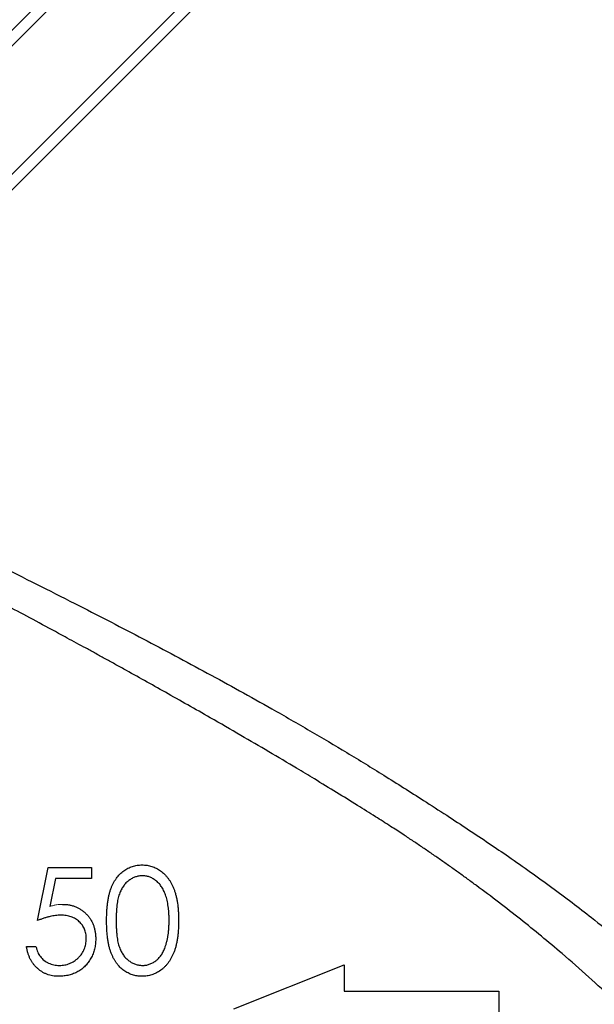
# Model space of a CAD drawing. Header units: millimetres. Extents: x -2916 to -129, y -697 to 1150.
# Tile 3 of 20: x -2752 to -2622, y 148 to 371. Entities that reach past the tile are written whole.
import ezdxf

# ---------------------------------------------------------------- set-up
doc = ezdxf.new("R2010")
doc.units = ezdxf.units.MM

msp = doc.modelspace()

# ---------------------------------------------------------------- linework, layer by layer
at = {"color": 0, "linetype": 'Continuous', "lineweight": 25}
for p, q in [((-2790.37, 332.36), (-2643.18, 479.55)), ((-2641.34, 477.82), (-2788.65, 330.51)), ((-2774.08, 316.07), (-2626.89, 463.25)), ((-2625.18, 461.4), (-2772.22, 314.35)), ((-2748.31, 166.95), (-2745.85, 178.95)), ((-2745.85, 178.95), (-2736.01, 178.95)), ((-2736.01, 178.95), (-2736.01, 176.49)), ((-2744.17, 176.49), (-2745.46, 170.18)), ((-2736.01, 176.49), (-2744.17, 176.49)), ((-2750.78, 161.11), (-2748.62, 161.11)), ((-2703.78, 146.95), (-2678.78, 156.95)), ((-2678.78, 156.95), (-2678.78, 150.95)), ((-2678.78, 150.95), (-2643.78, 150.95)), ((-2643.78, 150.95), (-2643.78, 142.95))]:
    msp.add_line(p, q, dxfattribs=at)
for points, knots in [([(-2806.86, 271.82), (-2806.69, 271.74), (-2804.54, 270.69), (-2800.12, 268.54), (-2793.55, 265.34), (-2786.56, 261.94), (-2779.43, 258.46), (-2771.96, 254.81), (-2764.2, 251), (-2755.93, 246.91), (-2747.43, 242.65), (-2736.9, 237.32), (-2724.34, 230.84), (-2709.79, 223.08), (-2697.18, 216.1), (-2686.63, 210.03), (-2678.17, 205.03), (-2669.6, 199.76), (-2662.07, 195), (-2655.68, 190.87), (-2650.71, 187.62), (-2646.04, 184.5), (-2641.36, 181.31), (-2636.63, 178), (-2631.82, 174.53), (-2627.21, 171.09), (-2622.27, 167.27), (-2617.02, 163.02), (-2611.52, 158.31), (-2606.3, 153.57), (-2601.37, 148.79), (-2596.71, 143.97), (-2592.34, 139.12), (-2586.86, 132.57), (-2580.58, 124.14), (-2574.74, 114.78), (-2570.32, 106.49), (-2566.98, 99.31), (-2564.06, 92.05), (-2561.55, 84.72), (-2559.43, 77.37), (-2557.45, 69), (-2555.75, 59.7), (-2555.05, 53.26), (-2554.7, 50.02)], [0, 0, 0, 0, 0.001846, 0.024655, 0.048266, 0.072705, 0.097992, 0.121592, 0.148263, 0.175396, 0.203006, 0.231111, 0.277145, 0.323206, 0.369568, 0.396931, 0.423543, 0.450252, 0.47914, 0.496081, 0.51213, 0.527291, 0.541566, 0.557993, 0.573922, 0.589358, 0.604309, 0.624196, 0.643538, 0.662358, 0.680683, 0.698542, 0.715967, 0.732991, 0.767092, 0.800421, 0.822394, 0.844291, 0.866226, 0.888498, 0.910965, 0.933736, 0.966657, 1, 1, 1, 1]), ([(-2574.43, 54.17), (-2574.44, 55.39), (-2574.45, 57.75), (-2574.55, 61.35), (-2574.72, 64.83), (-2574.97, 68.19), (-2575.38, 72.51), (-2576.11, 77.83), (-2577.34, 84.16), (-2578.96, 90.47), (-2581.03, 96.8), (-2583.58, 103.15), (-2586.32, 108.85), (-2589.13, 113.95), (-2591.92, 118.49), (-2594.98, 123.04), (-2598.6, 127.96), (-2602.86, 133.25), (-2607.62, 138.66), (-2612.61, 143.91), (-2617.82, 149.04), (-2623.45, 154.27), (-2630.47, 160.42), (-2638.93, 167.38), (-2646.13, 172.9), (-2650.84, 176.36), (-2652.88, 177.83), (-2654.94, 179.29), (-2657.01, 180.75), (-2659.11, 182.2), (-2661.23, 183.65), (-2663.37, 185.08), (-2665.72, 186.64), (-2668.5, 188.45), (-2671.93, 190.63), (-2676.01, 193.19), (-2680.62, 196.04), (-2685.22, 198.84), (-2690.34, 201.93), (-2695.89, 205.23), (-2702.42, 209.05), (-2710.24, 213.55), (-2719.08, 218.57), (-2726.39, 222.65), (-2731.07, 225.24), (-2733.36, 226.5), (-2735.6, 227.73), (-2737.8, 228.93), (-2739.94, 230.1), (-2743.3, 231.92), (-2747.82, 234.36), (-2753.46, 237.37), (-2758.89, 240.25), (-2764.12, 242.99), (-2769.14, 245.61), (-2773.96, 248.1), (-2778.99, 250.66), (-2786.23, 254.34), (-2795.35, 258.88), (-2804.91, 263.54), (-2810.48, 266.17), (-2812.82, 267.27)], [0, 0, 0, 0, 0.013669, 0.026638, 0.03891, 0.050487, 0.061376, 0.082622, 0.102936, 0.122379, 0.142535, 0.162533, 0.182466, 0.197169, 0.212209, 0.227619, 0.24343, 0.263399, 0.284266, 0.303457, 0.323697, 0.345007, 0.367404, 0.401374, 0.436337, 0.443325, 0.450353, 0.45742, 0.464528, 0.471676, 0.478866, 0.486095, 0.493367, 0.502655, 0.514087, 0.527663, 0.543384, 0.560074, 0.573371, 0.594293, 0.615247, 0.638184, 0.671932, 0.703336, 0.711174, 0.718851, 0.726368, 0.733724, 0.740919, 0.747954, 0.767657, 0.786776, 0.805312, 0.823265, 0.840637, 0.85743, 0.873646, 0.893527, 0.934486, 0.972522, 1, 1, 1, 1]), ([(-2732.62, 166.94), (-2732.62, 167.33), (-2732.61, 168.07), (-2732.57, 169.16), (-2732.49, 170.18), (-2732.37, 171.14), (-2732.24, 172.03), (-2732.06, 172.84), (-2731.86, 173.6), (-2731.62, 174.28), (-2731.35, 174.92), (-2731.06, 175.51), (-2730.73, 176.06), (-2730.39, 176.58), (-2730.02, 177.05), (-2729.63, 177.48), (-2729.2, 177.88), (-2728.75, 178.23), (-2728.28, 178.54), (-2727.79, 178.82), (-2727.29, 179.05), (-2726.78, 179.24), (-2726.25, 179.39), (-2725.71, 179.49), (-2725.16, 179.56), (-2724.79, 179.56), (-2724.6, 179.57)], [0, 0, 0, 0, 0.068595, 0.133246, 0.194313, 0.251279, 0.304513, 0.354235, 0.400481, 0.443411, 0.484015, 0.523252, 0.561042, 0.5979, 0.633518, 0.668314, 0.702496, 0.736685, 0.770293, 0.803437, 0.835913, 0.86846, 0.900847, 0.933467, 0.966258, 1, 1, 1, 1]), ([(-2724.6, 179.57), (-2724.41, 179.56), (-2724.03, 179.56), (-2723.47, 179.49), (-2722.92, 179.39), (-2722.38, 179.24), (-2721.86, 179.05), (-2721.36, 178.82), (-2720.86, 178.54), (-2720.39, 178.22), (-2719.92, 177.87), (-2719.49, 177.47), (-2719.08, 177.02), (-2718.69, 176.54), (-2718.33, 176.01), (-2717.99, 175.44), (-2717.69, 174.82), (-2717.4, 174.17), (-2717.14, 173.46), (-2716.92, 172.7), (-2716.73, 171.88), (-2716.58, 171.01), (-2716.46, 170.07), (-2716.37, 169.08), (-2716.33, 168.03), (-2716.32, 167.31), (-2716.31, 166.94)], [0, 0, 0, 0, 0.033788, 0.067194, 0.099862, 0.132567, 0.165151, 0.197913, 0.231319, 0.265083, 0.299255, 0.334399, 0.369943, 0.406284, 0.444064, 0.482998, 0.523354, 0.565537, 0.609613, 0.656391, 0.705885, 0.758325, 0.813832, 0.872795, 0.934722, 1, 1, 1, 1]), ([(-2724.53, 177.11), (-2724.79, 177.09), (-2725.32, 177.06), (-2726.11, 176.87), (-2726.86, 176.52), (-2727.46, 176.15), (-2727.92, 175.79), (-2728.24, 175.48), (-2728.54, 175.14), (-2728.82, 174.76), (-2729.08, 174.36), (-2729.32, 173.93), (-2729.54, 173.47), (-2729.74, 172.97), (-2729.91, 172.42), (-2730.06, 171.82), (-2730.19, 171.16), (-2730.29, 170.43), (-2730.37, 169.65), (-2730.42, 168.8), (-2730.47, 167.9), (-2730.47, 167.27), (-2730.47, 166.95)], [0, 0, 0, 0, 0.060387, 0.120883, 0.182755, 0.247811, 0.281299, 0.315088, 0.349702, 0.384857, 0.420966, 0.458511, 0.497175, 0.537602, 0.580503, 0.627468, 0.678388, 0.733983, 0.793747, 0.857714, 0.926698, 1, 1, 1, 1]), ([(-2718.47, 166.95), (-2718.47, 167.24), (-2718.48, 167.8), (-2718.51, 168.63), (-2718.58, 169.42), (-2718.66, 170.16), (-2718.78, 170.87), (-2718.91, 171.54), (-2719.08, 172.16), (-2719.27, 172.75), (-2719.48, 173.3), (-2719.71, 173.8), (-2719.96, 174.27), (-2720.23, 174.71), (-2720.52, 175.11), (-2720.83, 175.46), (-2721.16, 175.78), (-2721.62, 176.15), (-2722.21, 176.52), (-2722.96, 176.87), (-2723.74, 177.06), (-2724.26, 177.09), (-2724.53, 177.11)], [0, 0, 0, 0, 0.065681, 0.128486, 0.188175, 0.245106, 0.299448, 0.350823, 0.399942, 0.446672, 0.491255, 0.533376, 0.573853, 0.612526, 0.649597, 0.685532, 0.720106, 0.753838, 0.818925, 0.880493, 0.940311, 1, 1, 1, 1]), ([(-2742.64, 170.64), (-2742.37, 170.64), (-2741.84, 170.63), (-2741.07, 170.52), (-2740.33, 170.34), (-2739.63, 170.1), (-2738.97, 169.8), (-2738.35, 169.41), (-2737.76, 168.96), (-2737.21, 168.45), (-2736.71, 167.88), (-2736.27, 167.27), (-2735.9, 166.62), (-2735.6, 165.93), (-2735.37, 165.2), (-2735.21, 164.43), (-2735.1, 163.62), (-2735.09, 163.07), (-2735.08, 162.79)], [0, 0, 0, 0, 0.065808, 0.129394, 0.190894, 0.251281, 0.310815, 0.370371, 0.430768, 0.492881, 0.555104, 0.616067, 0.677256, 0.73826, 0.800762, 0.864778, 0.931045, 1, 1, 1, 1]), ([(-2743.03, 168.18), (-2743.21, 168.18), (-2743.6, 168.17), (-2744.18, 168.11), (-2744.8, 168.01), (-2745.45, 167.88), (-2746.13, 167.7), (-2746.83, 167.49), (-2747.57, 167.24), (-2748.06, 167.05), (-2748.31, 166.95)], [0, 0, 0, 0, 0.102203, 0.211023, 0.3251, 0.446502, 0.573788, 0.708901, 0.850358, 1, 1, 1, 1]), ([(-2737.24, 162.88), (-2737.24, 163.08), (-2737.25, 163.45), (-2737.32, 164.01), (-2737.45, 164.53), (-2737.62, 165.02), (-2737.84, 165.49), (-2738.11, 165.93), (-2738.44, 166.34), (-2738.81, 166.72), (-2739.22, 167.07), (-2739.66, 167.36), (-2740.15, 167.61), (-2740.66, 167.83), (-2741.2, 167.98), (-2741.78, 168.1), (-2742.39, 168.17), (-2742.81, 168.18), (-2743.03, 168.18)], [0, 0, 0, 0, 0.065351, 0.127916, 0.18836, 0.247216, 0.30563, 0.36377, 0.422661, 0.482687, 0.5433, 0.604118, 0.664965, 0.727413, 0.791468, 0.858055, 0.927037, 1, 1, 1, 1]), ([(-2724.6, 154.34), (-2724.79, 154.34), (-2725.16, 154.35), (-2725.71, 154.41), (-2726.25, 154.52), (-2726.77, 154.66), (-2727.29, 154.84), (-2727.78, 155.08), (-2728.26, 155.35), (-2728.73, 155.65), (-2729.18, 156.01), (-2729.6, 156.39), (-2730, 156.83), (-2730.36, 157.31), (-2730.71, 157.82), (-2731.04, 158.37), (-2731.33, 158.97), (-2731.6, 159.61), (-2731.85, 160.3), (-2732.06, 161.06), (-2732.23, 161.88), (-2732.37, 162.77), (-2732.49, 163.72), (-2732.57, 164.74), (-2732.61, 165.82), (-2732.62, 166.56), (-2732.62, 166.94)], [0, 0, 0, 0, 0.033787, 0.066622, 0.099285, 0.131361, 0.163585, 0.196104, 0.228902, 0.262158, 0.295991, 0.330218, 0.36506, 0.400951, 0.43762, 0.475708, 0.515381, 0.556414, 0.599765, 0.646424, 0.696431, 0.749782, 0.806573, 0.867436, 0.931887, 1, 1, 1, 1]), ([(-2730.47, 166.95), (-2730.47, 166.63), (-2730.47, 166.01), (-2730.42, 165.1), (-2730.37, 164.26), (-2730.29, 163.48), (-2730.19, 162.76), (-2730.06, 162.09), (-2729.92, 161.49), (-2729.74, 160.95), (-2729.54, 160.45), (-2729.33, 159.98), (-2729.09, 159.55), (-2728.83, 159.15), (-2728.55, 158.78), (-2728.24, 158.43), (-2727.91, 158.13), (-2727.46, 157.76), (-2726.86, 157.38), (-2726.1, 157.05), (-2725.32, 156.84), (-2724.79, 156.81), (-2724.53, 156.8)], [0, 0, 0, 0, 0.072951, 0.141584, 0.205926, 0.265301, 0.320597, 0.371817, 0.41879, 0.461699, 0.502134, 0.540804, 0.578181, 0.614297, 0.649678, 0.684299, 0.718359, 0.752081, 0.817652, 0.879722, 0.939966, 1, 1, 1, 1]), ([(-2716.31, 166.94), (-2716.32, 166.58), (-2716.33, 165.86), (-2716.37, 164.81), (-2716.46, 163.83), (-2716.57, 162.9), (-2716.73, 162.02), (-2716.92, 161.21), (-2717.13, 160.45), (-2717.39, 159.75), (-2717.67, 159.1), (-2717.98, 158.49), (-2718.31, 157.92), (-2718.67, 157.39), (-2719.05, 156.9), (-2719.47, 156.46), (-2719.91, 156.05), (-2720.37, 155.69), (-2720.85, 155.38), (-2721.35, 155.09), (-2721.86, 154.87), (-2722.38, 154.67), (-2722.91, 154.52), (-2723.46, 154.42), (-2724.03, 154.34), (-2724.41, 154.34), (-2724.6, 154.34)], [0, 0, 0, 0, 0.065063, 0.126773, 0.185516, 0.240765, 0.29298, 0.34225, 0.388919, 0.432776, 0.474628, 0.514775, 0.553606, 0.591426, 0.628028, 0.663804, 0.698984, 0.733591, 0.767628, 0.801208, 0.834264, 0.866981, 0.89972, 0.932702, 0.966176, 1, 1, 1, 1]), ([(-2719.38, 160.92), (-2719.3, 161.13), (-2719.16, 161.57), (-2718.97, 162.24), (-2718.82, 162.95), (-2718.68, 163.69), (-2718.59, 164.46), (-2718.52, 165.26), (-2718.48, 166.1), (-2718.47, 166.66), (-2718.47, 166.95)], [0, 0, 0, 0, 0.110588, 0.224542, 0.342503, 0.464324, 0.590756, 0.722227, 0.858843, 1, 1, 1, 1]), ([(-2743.33, 156.8), (-2743.12, 156.8), (-2742.72, 156.81), (-2742.12, 156.9), (-2741.55, 157.03), (-2741, 157.23), (-2740.47, 157.47), (-2739.97, 157.77), (-2739.48, 158.13), (-2739.02, 158.53), (-2738.61, 158.98), (-2738.24, 159.45), (-2737.93, 159.96), (-2737.67, 160.49), (-2737.48, 161.05), (-2737.34, 161.64), (-2737.25, 162.25), (-2737.24, 162.67), (-2737.24, 162.88)], [0, 0, 0, 0, 0.064207, 0.126425, 0.18768, 0.248216, 0.308305, 0.369661, 0.431699, 0.495947, 0.559758, 0.622295, 0.683911, 0.745092, 0.80674, 0.869087, 0.93329, 1, 1, 1, 1]), ([(-2743.45, 154.34), (-2743.69, 154.34), (-2744.16, 154.35), (-2744.85, 154.45), (-2745.52, 154.59), (-2746.15, 154.8), (-2746.75, 155.06), (-2747.33, 155.39), (-2747.88, 155.77), (-2748.39, 156.22), (-2748.86, 156.7), (-2749.29, 157.23), (-2749.67, 157.79), (-2749.99, 158.39), (-2750.27, 159.02), (-2750.49, 159.68), (-2750.66, 160.38), (-2750.74, 160.86), (-2750.78, 161.11)], [0, 0, 0, 0, 0.0654211, 0.1287084, 0.1902361, 0.2507244, 0.3106372, 0.3707664, 0.4316147, 0.493523, 0.5558835, 0.6173424, 0.678668, 0.7407114, 0.8029854, 0.8668026, 0.9323472, 1, 1, 1, 1]), ([(-2748.62, 161.11), (-2748.57, 160.88), (-2748.47, 160.44), (-2748.24, 159.82), (-2747.97, 159.27), (-2747.64, 158.78), (-2747.26, 158.35), (-2746.81, 157.97), (-2746.32, 157.62), (-2745.77, 157.34), (-2745.19, 157.09), (-2744.58, 156.93), (-2743.96, 156.82), (-2743.54, 156.8), (-2743.33, 156.8)], [0, 0, 0, 0, 0.094687, 0.181994, 0.264377, 0.34218, 0.418618, 0.496509, 0.577369, 0.661511, 0.746733, 0.831258, 0.915206, 1, 1, 1, 1]), ([(-2735.08, 162.79), (-2735.09, 162.6), (-2735.1, 162.21), (-2735.14, 161.63), (-2735.23, 161.07), (-2735.35, 160.51), (-2735.51, 159.98), (-2735.69, 159.45), (-2735.92, 158.93), (-2736.17, 158.43), (-2736.46, 157.95), (-2736.77, 157.5), (-2737.1, 157.07), (-2737.46, 156.68), (-2737.84, 156.31), (-2738.25, 155.98), (-2738.68, 155.67), (-2739.14, 155.39), (-2739.61, 155.14), (-2740.11, 154.93), (-2740.62, 154.74), (-2741.15, 154.59), (-2741.7, 154.48), (-2742.27, 154.4), (-2742.86, 154.34), (-2743.25, 154.34), (-2743.45, 154.34)], [0, 0, 0, 0, 0.0440145, 0.0874341, 0.1301184, 0.1725537, 0.2145548, 0.2562981, 0.2984382, 0.340849, 0.3827152, 0.423924, 0.4642462, 0.5040737, 0.5438619, 0.5835667, 0.6230943, 0.6632291, 0.7035513, 0.7439379, 0.7845413, 0.8257501, 0.8677574, 0.9107452, 0.9549144, 1, 1, 1, 1]), ([(-2724.53, 156.8), (-2724.26, 156.81), (-2723.73, 156.83), (-2722.95, 157.04), (-2722.2, 157.36), (-2721.61, 157.74), (-2721.16, 158.1), (-2720.84, 158.4), (-2720.54, 158.74), (-2720.26, 159.11), (-2720.01, 159.52), (-2719.77, 159.95), (-2719.56, 160.42), (-2719.44, 160.75), (-2719.38, 160.92)], [0, 0, 0, 0, 0.112813, 0.225394, 0.339595, 0.459675, 0.521735, 0.583926, 0.648174, 0.713881, 0.781004, 0.851451, 0.924051, 1, 1, 1, 1])]:
    msp.add_open_spline(points, degree=3, knots=knots, dxfattribs=at)
at = {"color": 0, "linetype": 'Continuous', "lineweight": 18}
msp.add_open_spline([(-2745.46, 170.18), (-2745.21, 170.25), (-2744.72, 170.38), (-2743.99, 170.53), (-2743.3, 170.63), (-2742.85, 170.64), (-2742.64, 170.64)], degree=3, knots=[0, 0, 0, 0, 0.275068, 0.532901, 0.773973, 1, 1, 1, 1], dxfattribs=at)

doc.saveas('drawing.dxf')
